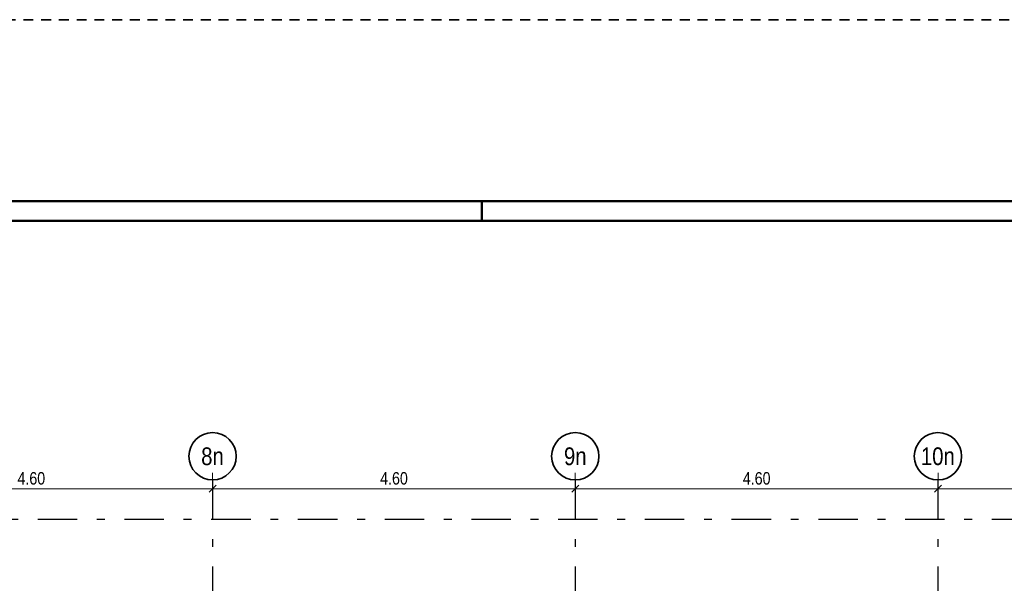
# Model space of a CAD drawing. Header units: millimetres. Extents: x -50 to 85, y 0 to 206.
# Tile 108 of 152: x 27 to 39, y 37 to 44. Entities that reach past the tile are written whole.
import ezdxf
from ezdxf.enums import TextEntityAlignment as Align

# ---------------------------------------------------------------- set-up
doc = ezdxf.new("R2010")
doc.units = ezdxf.units.MM
doc.linetypes.add('DASHDOTX2', pattern=[2, 1, -0.5, 0, -0.5])
doc.linetypes.add('HIDDEN', pattern=[0.375, 0.25, -0.125])
doc.layers.add('Achsen', color=7, linetype='Continuous', lineweight=20)
doc.styles.add('Arial Narrow', font='ARIALN.TTF')
doc.dimstyles.new('Arch_Strakon_dimstyle', dxfattribs={"dimtxt": 15.75, "dimasz": 1, "dimexe": 1.25, "dimexo": 0.0625, "dimgap": 1, "dimtad": 0, "dimdec": 5, "dimzin": 12, "dimdsep": 46, "dimtxsty": 'Arial Narrow', "dimblk": 'Arrowhead_Tick', "dimsah": 1, "dimcen": 0, "dimse1": 1, "dimse2": 1, "dimclrd": 6, "dimclrt": 2, "dimazin": 0, "dimtfac": 1, "dimtdec": 4, "dimtmove": 0, "dimatfit": 3, "dimldrblk": 'NONE', "dimfxl": 1, "dimtvp": 1, "dimtolj": 1, "dimtzin": 0, "dimlwd": 13, "dimarcsym": 2})

# ---------------------------------------------------------------- blocks, each defined once
blk = doc.blocks.new('Arrowhead_Tick')
at = {"color": 0, "linetype": 'Continuous', "lineweight": -2}
for p, q in [((0, 20), (0, -10)), ((-1, 0), (0, 0)), ((10, 0), (0, 0))]:
    blk.add_line(p, q, dxfattribs=at)
at = {"color": 2, "linetype": 'Continuous', "lineweight": 35}
blk.add_line((4.4, 4.4), (-4.4, -4.4), dxfattribs=at)
blk = doc.blocks.new('*D71')
at = {"color": 6, "linetype": 'Continuous', "lineweight": 13}
blk.add_line((24.497, 38.4), (29.077, 38.4), dxfattribs=at)
at = {"layer": 'Defpoints', "color": 0}
for p in [(24.487, 38.512), (29.087, 38.512), (29.087, 38.4)]:
    blk.add_point(p, dxfattribs=at)
at = {"color": 6, "lineweight": 13, "xscale": 0.01, "yscale": 0.01, "zscale": 0.01}
blk.add_blockref('Arrowhead_Tick', (29.087, 38.4), dxfattribs=at)
at = {"color": 6, "lineweight": 13, "xscale": 0.01, "yscale": 0.01, "zscale": 0.01, "rotation": 180}
blk.add_blockref('Arrowhead_Tick', (24.487, 38.4), dxfattribs=at)
at = {"color": 2, "lineweight": 35, "insert": (26.787, 38.531), "char_height": 0.1575, "attachment_point": 5, "style": 'Arial Narrow'}
blk.add_mtext('\\A1;4.60', dxfattribs=at)
blk = doc.blocks.new('_None')
blk = doc.blocks.new('*D72')
at = {"color": 6, "linetype": 'Continuous', "lineweight": 13}
blk.add_line((29.097, 38.4), (33.677, 38.4), dxfattribs=at)
at = {"layer": 'Defpoints', "color": 0}
for p in [(29.087, 38.512), (33.687, 38.512), (33.687, 38.4)]:
    blk.add_point(p, dxfattribs=at)
at = {"color": 6, "lineweight": 13, "xscale": 0.01, "yscale": 0.01, "zscale": 0.01}
blk.add_blockref('Arrowhead_Tick', (33.687, 38.4), dxfattribs=at)
at = {"color": 6, "lineweight": 13, "xscale": 0.01, "yscale": 0.01, "zscale": 0.01, "rotation": 180}
blk.add_blockref('Arrowhead_Tick', (29.087, 38.4), dxfattribs=at)
at = {"color": 2, "lineweight": 35, "insert": (31.387, 38.531), "char_height": 0.1575, "attachment_point": 5, "style": 'Arial Narrow'}
blk.add_mtext('\\A1;4.60', dxfattribs=at)
blk = doc.blocks.new('*D73')
at = {"color": 6, "linetype": 'Continuous', "lineweight": 13}
blk.add_line((33.697, 38.4), (38.277, 38.4), dxfattribs=at)
at = {"layer": 'Defpoints', "color": 0}
for p in [(33.687, 38.512), (38.287, 38.512), (38.287, 38.4)]:
    blk.add_point(p, dxfattribs=at)
at = {"color": 6, "lineweight": 13, "xscale": 0.01, "yscale": 0.01, "zscale": 0.01}
blk.add_blockref('Arrowhead_Tick', (38.287, 38.4), dxfattribs=at)
at = {"color": 6, "lineweight": 13, "xscale": 0.01, "yscale": 0.01, "zscale": 0.01, "rotation": 180}
blk.add_blockref('Arrowhead_Tick', (33.687, 38.4), dxfattribs=at)
at = {"color": 2, "lineweight": 35, "insert": (35.987, 38.531), "char_height": 0.1575, "attachment_point": 5, "style": 'Arial Narrow'}
blk.add_mtext('\\A1;4.60', dxfattribs=at)
blk = doc.blocks.new('*D74')
at = {"color": 6, "linetype": 'Continuous', "lineweight": 13}
blk.add_line((38.297, 38.4), (42.877, 38.4), dxfattribs=at)
at = {"layer": 'Defpoints', "color": 0}
for p in [(38.287, 38.512), (42.887, 38.512), (42.887, 38.4)]:
    blk.add_point(p, dxfattribs=at)
at = {"color": 6, "lineweight": 13, "xscale": 0.01, "yscale": 0.01, "zscale": 0.01}
blk.add_blockref('Arrowhead_Tick', (42.887, 38.4), dxfattribs=at)
at = {"color": 6, "lineweight": 13, "xscale": 0.01, "yscale": 0.01, "zscale": 0.01, "rotation": 180}
blk.add_blockref('Arrowhead_Tick', (38.287, 38.4), dxfattribs=at)
at = {"color": 2, "lineweight": 35, "insert": (40.587, 38.531), "char_height": 0.1575, "attachment_point": 5, "style": 'Arial Narrow'}
blk.add_mtext('\\A1;4.60', dxfattribs=at)

msp = doc.modelspace()

# ---------------------------------------------------------------- linework, layer by layer
at = {"color": 2, "linetype": 'HIDDEN', "lineweight": 35, "ltscale": 0.5}
msp.add_line((53.3627454, 44.3506167), (8.8627454, 44.3506167), dxfattribs=at)
at = {"color": 4, "linetype": 'Continuous', "lineweight": 50}
for p, q in [((80, 42.05), (0, 42.05)), ((32.5, 42.05), (32.5, 41.8)), ((79.75, 41.8), (1, 41.8))]:
    msp.add_line(p, q, dxfattribs=at)
at = {"layer": 'Achsen', "color": 3, "linetype": 'DASHDOTX2', "lineweight": 25, "ltscale": 0.5}
for p, q in [((29.0865329, 38.5121345), (29.0865329, 17.9048676)), ((33.6865329, 38.5121345), (33.6865329, 17.9048676)), ((38.2865329, 38.5121345), (38.2865329, 17.9048676)), ((3.7695329, 38.012962), (54.0482401, 38.012962))]:
    msp.add_line(p, q, dxfattribs=at)
at = {"layer": 'Achsen', "color": 2, "linetype": 'Continuous', "lineweight": 35}
for centre in [(29.0865329, 38.8121345), (33.6865329, 38.8121345), (38.2865329, 38.8121345)]:
    msp.add_circle(centre, 0.3, dxfattribs=at)

# ---------------------------------------------------------------- texts
at = {"layer": 'Achsen', "color": 4, "lineweight": 50, "style": 'Arial Narrow'}
for s, p in [('8n', (29.0849329, 38.8121345)), ('9n', (33.6865329, 38.8121345)), ('10n', (38.2849329, 38.8121345))]:
    msp.add_text(s, height=0.225, dxfattribs=at).set_placement(p, align=Align.MIDDLE_CENTER)

# ---------------------------------------------------------------- dimensions: what is measured, and where the dimension line sits
at = {"lineweight": 35}
for base, p1, p2, picture, middle in [((29.0865329, 38.400406), (24.4865329, 38.5121345), (29.0865329, 38.5121345), '*D71', (26.7865329, 38.400406)), ((33.6865329, 38.400406), (29.0865329, 38.5121345), (33.6865329, 38.5121345), '*D72', (31.3865329, 38.400406)), ((38.2865329, 38.400406), (33.6865329, 38.5121345), (38.2865329, 38.5121345), '*D73', (35.9865329, 38.400406)), ((42.8865329, 38.400406), (38.2865329, 38.5121345), (42.8865329, 38.5121345), '*D74', (40.5865329, 38.400406))]:
    dim = msp.add_linear_dim(base=base, p1=p1, p2=p2, text='4.60', dimstyle='Arch_Strakon_dimstyle', override={"dimscale": 0.01, "dimtxt": 15.75, "dimasz": 1, "dimgap": 5, "dimtad": 1, "dimjust": 0, "dimtih": 0, "dimtoh": 0, "dimdec": 3, "dimdsep": 46, "dimtxsty": 'Arial Narrow', "dimclrd": 6, "dimclrt": 2, "dimtix": 1, "dimtofl": 255, "dimtmove": 0, "dimatfit": 2, "dimfxl": 0, "dimfxlon": 0, "dimtvp": 31.746032, "dimlwd": 13}, dxfattribs=at)
    dim.commit()
    dim.dimension.update_dxf_attribs({"geometry": picture, "text_midpoint": middle, "dimtype": 160})

doc.saveas('drawing.dxf')
